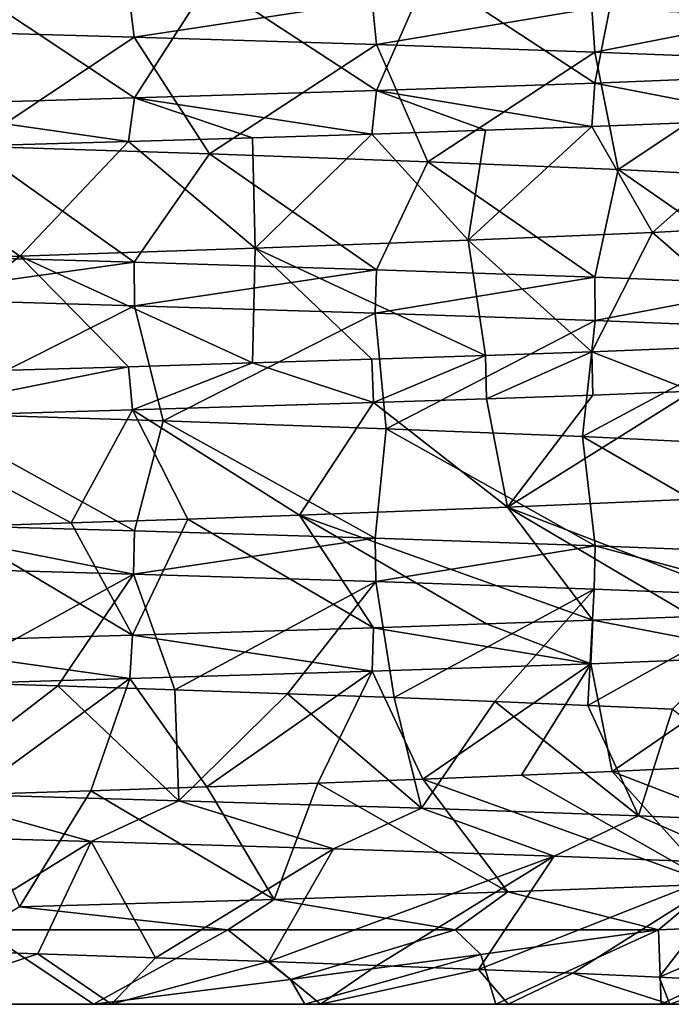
# Model space of a CAD drawing. Header units: millimetres. Extents: x -223 to 138, y -45 to 391.
# Tile 5 of 159: x -54.02 to -49.65, y -45 to -38.4. Entities that reach past the tile are written whole.
import ezdxf

# ---------------------------------------------------------------- set-up
doc = ezdxf.new("R2010")
doc.units = ezdxf.units.MM
doc.header["$LTSCALE"] = 81.481481
for name, color, linetype in [('56', 7, 'CONTINUOUS'), ('57', 7, 'CONTINUOUS'), ('58', 7, 'CONTINUOUS'), ('59', 7, 'CONTINUOUS'), ('60', 7, 'CONTINUOUS'), ('61', 7, 'CONTINUOUS'), ('63', 7, 'CONTINUOUS'), ('64', 7, 'CONTINUOUS')]:
    doc.layers.add(name, color=color, linetype=linetype)

msp = doc.modelspace()

# ---------------------------------------------------------------- linework, layer by layer
at = {"layer": '56', "color": 7, "linetype": 'CONTINUOUS', "true_color": 0xaaaaaa}
for points in [[(-66.425, -45, -3.8431), (-47.515, -45, -2.6818), (-66.599, -45, -2.1389), (-66.425, -45, -3.8431)], [(-66.599, -45, -2.1389), (-47.515, -45, -2.6818), (-47.4667, -45, -1.1572), (-66.599, -45, -2.1389)], [(-66.4736, -45, -0.4311), (-66.599, -45, -2.1389), (-47.4667, -45, -1.1572), (-66.4736, -45, -0.4311)], [(-66.0525, -45, 1.2294), (-66.4736, -45, -0.4311), (-47.6696, -45, 0.3697), (-66.0525, -45, 1.2294)], [(-47.6696, -45, 0.3697), (-66.4736, -45, -0.4311), (-47.4667, -45, -1.1572), (-47.6696, -45, 0.3697)], [(-47.6911, -45, -4.2036), (-47.515, -45, -2.6818), (-66.425, -45, -3.8431), (-47.6911, -45, -4.2036)], [(-65.9568, -45, -5.4915), (-47.6911, -45, -4.2036), (-66.425, -45, -3.8431), (-65.9568, -45, -5.4915)], [(-65.3485, -45, 2.7917), (-66.0525, -45, 1.2294), (-48.1204, -45, 1.8479), (-65.3485, -45, 2.7917)], [(-48.1204, -45, 1.8479), (-66.0525, -45, 1.2294), (-47.6696, -45, 0.3697), (-48.1204, -45, 1.8479)], [(-48.1145, -45, -5.6802), (-47.6911, -45, -4.2036), (-65.9568, -45, -5.4915), (-48.1145, -45, -5.6802)], [(-65.2087, -45, -7.0332), (-48.1145, -45, -5.6802), (-65.9568, -45, -5.4915), (-65.2087, -45, -7.0332)], [(-64.3832, -45, 4.2076), (-65.3485, -45, 2.7917), (-48.8097, -45, 3.2407), (-64.3832, -45, 4.2076)], [(-48.8097, -45, 3.2407), (-65.3485, -45, 2.7917), (-48.1204, -45, 1.8479), (-48.8097, -45, 3.2407)], [(-48.777, -45, -7.0767), (-48.1145, -45, -5.6802), (-65.2087, -45, -7.0332), (-48.777, -45, -7.0767)], [(-64.2036, -45, -8.4207), (-48.777, -45, -7.0767), (-65.2087, -45, -7.0332), (-64.2036, -45, -8.4207)], [(-63.1862, -45, 5.4334), (-64.3832, -45, 4.2076), (-49.7202, -45, 4.5086), (-63.1862, -45, 5.4334)], [(-49.7202, -45, 4.5086), (-64.3832, -45, 4.2076), (-48.8097, -45, 3.2407), (-49.7202, -45, 4.5086)], [(-49.6613, -45, -8.3523), (-48.777, -45, -7.0767), (-64.2036, -45, -8.4207), (-49.6613, -45, -8.3523)], [(-50.7475, -45, -9.4732), (-49.6613, -45, -8.3523), (-64.2036, -45, -8.4207), (-50.7475, -45, -9.4732)], [(-62.9729, -45, -9.6115), (-50.7475, -45, -9.4732), (-64.2036, -45, -8.4207), (-62.9729, -45, -9.6115)], [(-61.7947, -45, 6.4317), (-63.1862, -45, 5.4334), (-50.8297, -45, 5.6171), (-61.7947, -45, 6.4317)], [(-50.8297, -45, 5.6171), (-63.1862, -45, 5.4334), (-49.7202, -45, 4.5086), (-50.8297, -45, 5.6171)], [(-52.0057, -45, -10.4072), (-50.7475, -45, -9.4732), (-62.9729, -45, -9.6115), (-52.0057, -45, -10.4072)], [(-61.5532, -45, -10.5701), (-52.0057, -45, -10.4072), (-62.9729, -45, -9.6115), (-61.5532, -45, -10.5701)], [(-60.2503, -45, 7.1725), (-61.7947, -45, 6.4317), (-52.1106, -45, 6.5358), (-60.2503, -45, 7.1725)], [(-52.1106, -45, 6.5358), (-61.7947, -45, 6.4317), (-50.8297, -45, 5.6171), (-52.1106, -45, 6.5358)], [(-53.4058, -45, -11.1284), (-52.0057, -45, -10.4072), (-61.5532, -45, -10.5701), (-53.4058, -45, -11.1284)], [(-59.9878, -45, -11.2669), (-53.4058, -45, -11.1284), (-61.5532, -45, -10.5701), (-59.9878, -45, -11.2669)], [(-58.5999, -45, 7.6332), (-60.2503, -45, 7.1725), (-53.5278, -45, 7.2376), (-58.5999, -45, 7.6332)], [(-53.5278, -45, 7.2376), (-60.2503, -45, 7.1725), (-52.1106, -45, 6.5358), (-53.5278, -45, 7.2376)], [(-54.9124, -45, -11.6165), (-53.4058, -45, -11.1284), (-59.9878, -45, -11.2669), (-54.9124, -45, -11.6165)], [(-55.1861, -45, 7.6662), (-58.5999, -45, 7.6332), (-53.5278, -45, 7.2376), (-55.1861, -45, 7.6662)]]:
    msp.add_3dface(points, dxfattribs=at)
at = {"layer": '57', "color": 7, "linetype": 'CONTINUOUS', "true_color": 0xaaaaaa}
for points in [[(-48.8993, -38.7751, 4.6083), (-50.1652, -38.8251, 5.8784), (-48.9201, -39.0669, 4.633), (-48.8993, -38.7751, 4.6083)], [(-50.1652, -38.8251, 5.8784), (-51.6292, -38.8749, 6.908), (-50.1851, -39.1166, 5.8951), (-50.1652, -38.8251, 5.8784)], [(-48.9201, -39.0669, 4.633), (-50.1652, -38.8251, 5.8784), (-50.1851, -39.1166, 5.8951), (-48.9201, -39.0669, 4.633)], [(-53.2529, -38.9248, 7.67), (-54.9797, -38.9747, 8.1379), (-53.2923, -39.2169, 7.6843), (-53.2529, -38.9248, 7.67)], [(-52.461, -39.1919, 7.3415), (-53.2529, -38.9248, 7.67), (-53.2923, -39.2169, 7.6843), (-52.461, -39.1919, 7.3415)], [(-51.6292, -38.8749, 6.908), (-53.2529, -38.9248, 7.67), (-51.6605, -39.1668, 6.9261), (-51.6292, -38.8749, 6.908)], [(-51.6605, -39.1668, 6.9261), (-53.2529, -38.9248, 7.67), (-52.461, -39.1919, 7.3415), (-51.6605, -39.1668, 6.9261)], [(-50.8991, -39.1417, 6.4421), (-51.6292, -38.8749, 6.908), (-51.6605, -39.1668, 6.9261), (-50.8991, -39.1417, 6.4421)], [(-50.1851, -39.1166, 5.8951), (-51.6292, -38.8749, 6.908), (-50.8991, -39.1417, 6.4421), (-50.1851, -39.1166, 5.8951)], [(-53.2923, -39.2169, 7.6843), (-54.9797, -38.9747, 8.1379), (-55.0215, -39.2667, 8.1453), (-53.2923, -39.2169, 7.6843)], [(-48.9201, -40.576, 4.633), (-50.1851, -40.6258, 5.8951), (-49.5112, -40.8912, 5.2776), (-48.9201, -40.576, 4.633)], [(-50.8991, -40.6508, 6.4421), (-51.6605, -40.6759, 6.9261), (-51.65, -40.9664, 6.9201), (-50.8991, -40.6508, 6.4421)], [(-50.8923, -40.9414, 6.4374), (-50.8991, -40.6508, 6.4421), (-51.65, -40.9664, 6.9201), (-50.8923, -40.9414, 6.4374)], [(-50.1851, -40.6258, 5.8951), (-50.8991, -40.6508, 6.4421), (-50.8923, -40.9414, 6.4374), (-50.1851, -40.6258, 5.8951)], [(-50.1776, -40.9164, 5.8888), (-50.1851, -40.6258, 5.8951), (-50.8923, -40.9414, 6.4374), (-50.1776, -40.9164, 5.8888)], [(-49.5112, -40.8912, 5.2776), (-50.1851, -40.6258, 5.8951), (-50.1776, -40.9164, 5.8888), (-49.5112, -40.8912, 5.2776)], [(-52.461, -40.701, 7.3415), (-53.2923, -40.726, 7.6843), (-53.2671, -41.0161, 7.6752), (-52.461, -40.701, 7.3415)], [(-51.65, -40.9664, 6.9201), (-52.461, -40.701, 7.3415), (-53.2671, -41.0161, 7.6752), (-51.65, -40.9664, 6.9201)], [(-51.6605, -40.6759, 6.9261), (-52.461, -40.701, 7.3415), (-51.65, -40.9664, 6.9201), (-51.6605, -40.6759, 6.9261)], [(-53.2923, -40.726, 7.6843), (-55.0215, -40.7758, 8.1453), (-54.9966, -41.066, 8.1409), (-53.2923, -40.726, 7.6843)], [(-53.2671, -41.0161, 7.6752), (-53.2923, -40.726, 7.6843), (-54.9966, -41.066, 8.1409), (-53.2671, -41.0161, 7.6752)], [(-50.1776, -42.4255, 5.8888), (-50.8923, -42.4506, 6.4374), (-50.1922, -42.7169, 5.9011), (-50.1776, -42.4255, 5.8888)], [(-48.923, -42.667, 4.6365), (-50.1776, -42.4255, 5.8888), (-50.1922, -42.7169, 5.9011), (-48.923, -42.667, 4.6365)], [(-49.5112, -42.4003, 5.2776), (-50.1776, -42.4255, 5.8888), (-48.923, -42.667, 4.6365), (-49.5112, -42.4003, 5.2776)], [(-51.65, -42.4756, 6.9201), (-53.2671, -42.5253, 7.6752), (-51.6583, -42.7667, 6.9249), (-51.65, -42.4756, 6.9201)], [(-50.1922, -42.7169, 5.9011), (-51.65, -42.4756, 6.9201), (-51.6583, -42.7667, 6.9249), (-50.1922, -42.7169, 5.9011)], [(-50.8923, -42.4506, 6.4374), (-51.65, -42.4756, 6.9201), (-50.1922, -42.7169, 5.9011), (-50.8923, -42.4506, 6.4374)], [(-53.2671, -42.5253, 7.6752), (-54.9966, -42.5751, 8.1409), (-53.2833, -42.8166, 7.681), (-53.2671, -42.5253, 7.6752)], [(-51.6583, -42.7667, 6.9249), (-53.2671, -42.5253, 7.6752), (-53.2833, -42.8166, 7.681), (-51.6583, -42.7667, 6.9249)], [(-53.2833, -42.8166, 7.681), (-54.9966, -42.5751, 8.1409), (-55.0108, -42.8664, 8.1434), (-53.2833, -42.8166, 7.681)]]:
    msp.add_3dface(points, dxfattribs=at)
at = {"layer": '58', "color": 7, "linetype": 'CONTINUOUS', "true_color": 0xaaaaaa}
for points in [[(-55.02, -38.1753, -12.145), (-53.2908, -38.2252, -11.6838), (-54.9808, -38.4673, -12.1381), (-55.02, -38.1753, -12.145)], [(-54.9808, -38.4673, -12.1381), (-53.2908, -38.2252, -11.6838), (-53.2541, -38.5171, -11.6704), (-54.9808, -38.4673, -12.1381)], [(-53.2908, -38.2252, -11.6838), (-51.6592, -38.2753, -10.9253), (-53.2541, -38.5171, -11.6704), (-53.2908, -38.2252, -11.6838)], [(-53.2541, -38.5171, -11.6704), (-51.6592, -38.2753, -10.9253), (-51.6302, -38.5671, -10.9086), (-53.2541, -38.5171, -11.6704)], [(-51.6592, -38.2753, -10.9253), (-50.1843, -38.3254, -9.8944), (-51.6302, -38.5671, -10.9086), (-51.6592, -38.2753, -10.9253)], [(-51.6302, -38.5671, -10.9086), (-50.1843, -38.3254, -9.8944), (-50.166, -38.6169, -9.8791), (-51.6302, -38.5671, -10.9086)], [(-50.1843, -38.3254, -9.8944), (-48.9194, -38.3751, -8.6323), (-50.166, -38.6169, -9.8791), (-50.1843, -38.3254, -9.8944)], [(-50.166, -38.6169, -9.8791), (-48.9194, -38.3751, -8.6323), (-48.8999, -38.6669, -8.6089), (-50.166, -38.6169, -9.8791)], [(-54.9808, -39.9764, -12.1381), (-53.2541, -40.0262, -11.6704), (-54.9828, -40.2672, -12.1384), (-54.9808, -39.9764, -12.1381)], [(-54.9828, -40.2672, -12.1384), (-53.2541, -40.0262, -11.6704), (-53.2533, -40.3171, -11.6701), (-54.9828, -40.2672, -12.1384)], [(-53.2541, -40.0262, -11.6704), (-51.6302, -40.0762, -10.9086), (-53.2533, -40.3171, -11.6701), (-53.2541, -40.0262, -11.6704)], [(-53.2533, -40.3171, -11.6701), (-51.6302, -40.0762, -10.9086), (-51.638, -40.3668, -10.9131), (-53.2533, -40.3171, -11.6701)], [(-51.6302, -40.0762, -10.9086), (-50.166, -40.126, -9.8791), (-51.638, -40.3668, -10.9131), (-51.6302, -40.0762, -10.9086)], [(-51.638, -40.3668, -10.9131), (-50.166, -40.126, -9.8791), (-50.1637, -40.417, -9.8771), (-51.638, -40.3668, -10.9131)], [(-50.166, -40.126, -9.8791), (-48.8999, -40.176, -8.6089), (-50.1637, -40.417, -9.8771), (-50.166, -40.126, -9.8791)], [(-50.1637, -40.417, -9.8771), (-48.8999, -40.176, -8.6089), (-48.8928, -40.4672, -8.6005), (-50.1637, -40.417, -9.8771)], [(-54.9887, -42.0671, -12.1395), (-54.9828, -41.7764, -12.1384), (-53.2599, -42.117, -11.6725), (-54.9887, -42.0671, -12.1395)], [(-54.9828, -41.7764, -12.1384), (-53.2533, -41.8263, -11.6701), (-53.2599, -42.117, -11.6725), (-54.9828, -41.7764, -12.1384)], [(-53.2533, -41.8263, -11.6701), (-51.638, -41.8759, -10.9131), (-53.2599, -42.117, -11.6725), (-53.2533, -41.8263, -11.6701)], [(-53.2599, -42.117, -11.6725), (-51.638, -41.8759, -10.9131), (-51.6347, -42.1669, -10.9112), (-53.2599, -42.117, -11.6725)], [(-51.638, -41.8759, -10.9131), (-50.1637, -41.9261, -9.8771), (-51.6347, -42.1669, -10.9112), (-51.638, -41.8759, -10.9131)], [(-51.6347, -42.1669, -10.9112), (-50.1637, -41.9261, -9.8771), (-50.1696, -42.2168, -9.8821), (-51.6347, -42.1669, -10.9112)], [(-50.1696, -42.2168, -9.8821), (-50.1637, -41.9261, -9.8771), (-48.9054, -42.2666, -8.6156), (-50.1696, -42.2168, -9.8821)], [(-50.1637, -41.9261, -9.8771), (-48.8928, -41.9763, -8.6005), (-48.9054, -42.2666, -8.6156), (-50.1637, -41.9261, -9.8771)], [(-53.5433, -43.9086, -11.7716), (-55.2642, -43.8593, -12.1849), (-54.7026, -43.5843, -12.0842), (-53.5433, -43.9086, -11.7716)], [(-52.9542, -43.6352, -11.5551), (-53.5433, -43.9086, -11.7716), (-54.7026, -43.5843, -12.0842), (-52.9542, -43.6352, -11.5551)], [(-51.9185, -43.9579, -11.0698), (-53.5433, -43.9086, -11.7716), (-52.9542, -43.6352, -11.5551), (-51.9185, -43.9579, -11.0698)], [(-51.3267, -43.6861, -10.7254), (-51.9185, -43.9579, -11.0698), (-52.9542, -43.6352, -11.5551), (-51.3267, -43.6861, -10.7254)], [(-50.4378, -44.0072, -10.1002), (-51.9185, -43.9579, -11.0698), (-51.3267, -43.6861, -10.7254), (-50.4378, -44.0072, -10.1002)], [(-49.8714, -43.7369, -9.6213), (-50.4378, -44.0072, -10.1002), (-51.3267, -43.6861, -10.7254), (-49.8714, -43.7369, -9.6213)], [(-49.145, -44.0565, -8.8914), (-50.4378, -44.0072, -10.1002), (-49.8714, -43.7369, -9.6213), (-49.145, -44.0565, -8.8914)], [(-48.634, -43.7878, -8.2775), (-49.145, -44.0565, -8.8914), (-49.8714, -43.7369, -9.6213), (-48.634, -43.7878, -8.2775)], [(-50.7486, -44.2457, 6.3349), (-49.7378, -44.5, 5.4977), (-49.3715, -44.1948, 5.1349), (-50.7486, -44.2457, 6.3349)], [(-49.7378, -44.5, 5.4977), (-48.5587, -44.4507, 4.1783), (-49.3715, -44.1948, 5.1349), (-49.7378, -44.5, 5.4977)], [(-52.316, -44.2965, 7.2728), (-51.1012, -44.5, 6.5798), (-50.7486, -44.2457, 6.3349), (-52.316, -44.2965, 7.2728)], [(-51.1012, -44.5, 6.5798), (-49.7378, -44.5, 5.4977), (-50.7486, -44.2457, 6.3349), (-51.1012, -44.5, 6.5798)], [(-54.2734, -44.5, 7.9853), (-52.6277, -44.5, 7.4171), (-54.0244, -44.3474, 7.919), (-54.2734, -44.5, 7.9853)], [(-54.0244, -44.3474, 7.919), (-52.6277, -44.5, 7.4171), (-52.316, -44.2965, 7.2728), (-54.0244, -44.3474, 7.919)], [(-52.6277, -44.5, 7.4171), (-51.1012, -44.5, 6.5798), (-52.316, -44.2965, 7.2728), (-52.6277, -44.5, 7.4171)]]:
    msp.add_3dface(points, dxfattribs=at)
at = {"layer": '59', "color": 7, "linetype": 'CONTINUOUS', "true_color": 0xaaaaaa}
for points in [[(-55.1861, -45, 7.6662), (-53.5278, -45, 7.2376), (-54.2734, -44.5, 7.9853), (-55.1861, -45, 7.6662)], [(-53.5278, -45, 7.2376), (-52.6277, -44.5, 7.4171), (-54.2734, -44.5, 7.9853), (-53.5278, -45, 7.2376)], [(-52.6277, -44.5, 7.4171), (-53.5278, -45, 7.2376), (-52.2062, -44.8331, 6.8452), (-52.6277, -44.5, 7.4171)], [(-51.1012, -44.5, 6.5798), (-52.6277, -44.5, 7.4171), (-52.2062, -44.8331, 6.8452), (-51.1012, -44.5, 6.5798)], [(-50.9292, -44.6658, 6.2605), (-51.1012, -44.5, 6.5798), (-52.2062, -44.8331, 6.8452), (-50.9292, -44.6658, 6.2605)], [(-49.7378, -44.5, 5.4977), (-51.1012, -44.5, 6.5798), (-50.9292, -44.6658, 6.2605), (-49.7378, -44.5, 5.4977)]]:
    msp.add_3dface(points, dxfattribs=at)
at = {"layer": '60', "color": 7, "linetype": 'CONTINUOUS', "true_color": 0xaaaaaa}
for points in [[(-51.65, -40.9664, 6.9201), (-53.2671, -41.0161, 7.6752), (-52.145, -41.721, 6.0627), (-51.65, -40.9664, 6.9201)], [(-53.2671, -41.0161, 7.6752), (-54.9966, -41.066, 8.1409), (-53.6784, -41.773, 6.7711), (-53.2671, -41.0161, 7.6752)], [(-52.8956, -41.747, 6.4517), (-53.2671, -41.0161, 7.6752), (-53.6784, -41.773, 6.7711), (-52.8956, -41.747, 6.4517)], [(-52.145, -41.721, 6.0627), (-53.2671, -41.0161, 7.6752), (-52.8956, -41.747, 6.4517), (-52.145, -41.721, 6.0627)], [(-53.6784, -41.773, 6.7711), (-54.9966, -41.066, 8.1409), (-54.4869, -41.7991, 7.0181), (-53.6784, -41.773, 6.7711)], [(-54.9887, -42.0671, -12.1395), (-53.2599, -42.117, -11.6725), (-54.5785, -42.84, -11.0411), (-54.9887, -42.0671, -12.1395)], [(-54.5785, -42.84, -11.0411), (-53.2599, -42.117, -11.6725), (-53.7675, -42.866, -10.8023), (-54.5785, -42.84, -11.0411)], [(-53.7675, -42.866, -10.8023), (-53.2599, -42.117, -11.6725), (-52.9815, -42.8921, -10.4909), (-53.7675, -42.866, -10.8023)], [(-53.2599, -42.117, -11.6725), (-51.6347, -42.1669, -10.9112), (-52.9815, -42.8921, -10.4909), (-53.2599, -42.117, -11.6725)], [(-52.9815, -42.8921, -10.4909), (-51.6347, -42.1669, -10.9112), (-52.227, -42.9181, -10.1095), (-52.9815, -42.8921, -10.4909)], [(-52.227, -42.9181, -10.1095), (-51.6347, -42.1669, -10.9112), (-51.5102, -42.9441, -9.6612), (-52.227, -42.9181, -10.1095)], [(-51.6347, -42.1669, -10.9112), (-50.1696, -42.2168, -9.8821), (-51.5102, -42.9441, -9.6612), (-51.6347, -42.1669, -10.9112)], [(-51.5102, -42.9441, -9.6612), (-50.1696, -42.2168, -9.8821), (-50.837, -42.9701, -9.1497), (-51.5102, -42.9441, -9.6612)], [(-50.837, -42.9701, -9.1497), (-50.1696, -42.2168, -9.8821), (-50.213, -42.9962, -8.5793), (-50.837, -42.9701, -9.1497)], [(-50.1696, -42.2168, -9.8821), (-48.9054, -42.2666, -8.6156), (-50.213, -42.9962, -8.5793), (-50.1696, -42.2168, -9.8821)], [(-50.213, -42.9962, -8.5793), (-48.9054, -42.2666, -8.6156), (-49.6433, -43.0222, -7.9547), (-50.213, -42.9962, -8.5793)], [(-48.923, -42.667, 4.6365), (-50.1922, -42.7169, 5.9011), (-50.0484, -43.4386, 4.4103), (-48.923, -42.667, 4.6365)], [(-49.4947, -43.4125, 3.7714), (-48.923, -42.667, 4.6365), (-50.0484, -43.4386, 4.4103), (-49.4947, -43.4125, 3.7714)], [(-51.6583, -42.7667, 6.9249), (-53.2833, -42.8166, 7.681), (-52.7675, -43.5427, 6.3914), (-51.6583, -42.7667, 6.9249)], [(-52.0229, -43.5166, 5.991), (-51.6583, -42.7667, 6.9249), (-52.7675, -43.5427, 6.3914), (-52.0229, -43.5166, 5.991)], [(-51.3177, -43.4906, 5.5247), (-51.6583, -42.7667, 6.9249), (-52.0229, -43.5166, 5.991), (-51.3177, -43.4906, 5.5247)], [(-50.1922, -42.7169, 5.9011), (-51.6583, -42.7667, 6.9249), (-51.3177, -43.4906, 5.5247), (-50.1922, -42.7169, 5.9011)], [(-50.6577, -43.4646, 4.9963), (-50.1922, -42.7169, 5.9011), (-51.3177, -43.4906, 5.5247), (-50.6577, -43.4646, 4.9963)], [(-50.0484, -43.4386, 4.4103), (-50.1922, -42.7169, 5.9011), (-50.6577, -43.4646, 4.9963), (-50.0484, -43.4386, 4.4103)], [(-53.2833, -42.8166, 7.681), (-55.0108, -42.8664, 8.1434), (-54.3501, -43.5947, 6.9819), (-53.2833, -42.8166, 7.681)], [(-53.5454, -43.5687, 6.7226), (-53.2833, -42.8166, 7.681), (-54.3501, -43.5947, 6.9819), (-53.5454, -43.5687, 6.7226)], [(-52.7675, -43.5427, 6.3914), (-53.2833, -42.8166, 7.681), (-53.5454, -43.5687, 6.7226), (-52.7675, -43.5427, 6.3914)], [(-55.2642, -43.8593, -12.1849), (-53.5433, -43.9086, -11.7716), (-54.7163, -44.6357, -11.0738), (-55.2642, -43.8593, -12.1849)], [(-54.7163, -44.6357, -11.0738), (-53.5433, -43.9086, -11.7716), (-53.9017, -44.6617, -10.8474), (-54.7163, -44.6357, -11.0738)], [(-53.9017, -44.6617, -10.8474), (-53.5433, -43.9086, -11.7716), (-53.1111, -44.6877, -10.548), (-53.9017, -44.6617, -10.8474)], [(-53.5433, -43.9086, -11.7716), (-51.9185, -43.9579, -11.0698), (-53.1111, -44.6877, -10.548), (-53.5433, -43.9086, -11.7716)], [(-53.1111, -44.6877, -10.548), (-51.9185, -43.9579, -11.0698), (-52.3509, -44.7137, -10.1781), (-53.1111, -44.6877, -10.548)], [(-51.9185, -43.9579, -11.0698), (-50.4378, -44.0072, -10.1002), (-52.3509, -44.7137, -10.1781), (-51.9185, -43.9579, -11.0698)], [(-52.3509, -44.7137, -10.1781), (-50.4378, -44.0072, -10.1002), (-51.6273, -44.7398, -9.7408), (-52.3509, -44.7137, -10.1781)], [(-51.6273, -44.7398, -9.7408), (-50.4378, -44.0072, -10.1002), (-50.9464, -44.7658, -9.2396), (-51.6273, -44.7398, -9.7408)], [(-50.4378, -44.0072, -10.1002), (-49.145, -44.0565, -8.8914), (-50.9464, -44.7658, -9.2396), (-50.4378, -44.0072, -10.1002)], [(-50.9464, -44.7658, -9.2396), (-49.145, -44.0565, -8.8914), (-50.3138, -44.7918, -8.6788), (-50.9464, -44.7658, -9.2396)], [(-50.3138, -44.7918, -8.6788), (-49.145, -44.0565, -8.8914), (-49.7347, -44.8178, -8.0628), (-50.3138, -44.7918, -8.6788)], [(-49.145, -44.0565, -8.8914), (-48.0783, -44.1057, -7.4792), (-49.7347, -44.8178, -8.0628), (-49.145, -44.0565, -8.8914)], [(-49.7347, -44.8178, -8.0628), (-48.0783, -44.1057, -7.4792), (-49.2139, -44.8439, -7.3969), (-49.7347, -44.8178, -8.0628)], [(-49.7202, -45, 4.5086), (-48.5587, -44.4507, 4.1783), (-49.7378, -44.5, 5.4977), (-49.7202, -45, 4.5086)], [(-49.7202, -45, 4.5086), (-48.8097, -45, 3.2407), (-48.5587, -44.4507, 4.1783), (-49.7202, -45, 4.5086)], [(-50.8297, -45, 5.6171), (-49.7378, -44.5, 5.4977), (-50.9292, -44.6658, 6.2605), (-50.8297, -45, 5.6171)], [(-50.8297, -45, 5.6171), (-49.7202, -45, 4.5086), (-49.7378, -44.5, 5.4977), (-50.8297, -45, 5.6171)], [(-52.1106, -45, 6.5358), (-50.9292, -44.6658, 6.2605), (-52.2062, -44.8331, 6.8452), (-52.1106, -45, 6.5358)], [(-52.1106, -45, 6.5358), (-50.8297, -45, 5.6171), (-50.9292, -44.6658, 6.2605), (-52.1106, -45, 6.5358)], [(-53.5278, -45, 7.2376), (-52.1106, -45, 6.5358), (-52.2062, -44.8331, 6.8452), (-53.5278, -45, 7.2376)]]:
    msp.add_3dface(points, dxfattribs=at)
at = {"layer": '61', "color": 7, "linetype": 'CONTINUOUS', "true_color": 0xaaaaaa}
for points in [[(-53.2671, -42.5253, 7.6752), (-53.6784, -41.773, 6.7711), (-54.4869, -41.7991, 7.0181), (-53.2671, -42.5253, 7.6752)], [(-53.2671, -42.5253, 7.6752), (-52.8956, -41.747, 6.4517), (-53.6784, -41.773, 6.7711), (-53.2671, -42.5253, 7.6752)], [(-53.2671, -42.5253, 7.6752), (-51.65, -42.4756, 6.9201), (-52.8956, -41.747, 6.4517), (-53.2671, -42.5253, 7.6752)], [(-51.65, -42.4756, 6.9201), (-52.145, -41.721, 6.0627), (-52.8956, -41.747, 6.4517), (-51.65, -42.4756, 6.9201)], [(-54.9966, -42.5751, 8.1409), (-53.2671, -42.5253, 7.6752), (-54.4869, -41.7991, 7.0181), (-54.9966, -42.5751, 8.1409)], [(-54.7026, -43.5843, -12.0842), (-54.5785, -42.84, -11.0411), (-53.7675, -42.866, -10.8023), (-54.7026, -43.5843, -12.0842)], [(-52.9542, -43.6352, -11.5551), (-54.7026, -43.5843, -12.0842), (-53.7675, -42.866, -10.8023), (-52.9542, -43.6352, -11.5551)], [(-52.9542, -43.6352, -11.5551), (-53.7675, -42.866, -10.8023), (-52.9815, -42.8921, -10.4909), (-52.9542, -43.6352, -11.5551)], [(-52.9542, -43.6352, -11.5551), (-52.9815, -42.8921, -10.4909), (-52.227, -42.9181, -10.1095), (-52.9542, -43.6352, -11.5551)], [(-51.3267, -43.6861, -10.7254), (-52.9542, -43.6352, -11.5551), (-52.227, -42.9181, -10.1095), (-51.3267, -43.6861, -10.7254)], [(-51.3267, -43.6861, -10.7254), (-52.227, -42.9181, -10.1095), (-51.5102, -42.9441, -9.6612), (-51.3267, -43.6861, -10.7254)], [(-51.3267, -43.6861, -10.7254), (-51.5102, -42.9441, -9.6612), (-50.837, -42.9701, -9.1497), (-51.3267, -43.6861, -10.7254)], [(-49.8714, -43.7369, -9.6213), (-51.3267, -43.6861, -10.7254), (-50.837, -42.9701, -9.1497), (-49.8714, -43.7369, -9.6213)], [(-49.8714, -43.7369, -9.6213), (-50.837, -42.9701, -9.1497), (-50.213, -42.9962, -8.5793), (-49.8714, -43.7369, -9.6213)], [(-49.8714, -43.7369, -9.6213), (-50.213, -42.9962, -8.5793), (-49.6433, -43.0222, -7.9547), (-49.8714, -43.7369, -9.6213)], [(-48.634, -43.7878, -8.2775), (-49.8714, -43.7369, -9.6213), (-49.6433, -43.0222, -7.9547), (-48.634, -43.7878, -8.2775)], [(-48.228, -44.1439, 3.7105), (-49.4947, -43.4125, 3.7714), (-50.0484, -43.4386, 4.4103), (-48.228, -44.1439, 3.7105)], [(-50.7486, -44.2457, 6.3349), (-51.3177, -43.4906, 5.5247), (-52.0229, -43.5166, 5.991), (-50.7486, -44.2457, 6.3349)], [(-49.3715, -44.1948, 5.1349), (-50.6577, -43.4646, 4.9963), (-51.3177, -43.4906, 5.5247), (-49.3715, -44.1948, 5.1349)], [(-50.7486, -44.2457, 6.3349), (-49.3715, -44.1948, 5.1349), (-51.3177, -43.4906, 5.5247), (-50.7486, -44.2457, 6.3349)], [(-49.3715, -44.1948, 5.1349), (-50.0484, -43.4386, 4.4103), (-50.6577, -43.4646, 4.9963), (-49.3715, -44.1948, 5.1349)], [(-49.3715, -44.1948, 5.1349), (-48.228, -44.1439, 3.7105), (-50.0484, -43.4386, 4.4103), (-49.3715, -44.1948, 5.1349)], [(-52.316, -44.2965, 7.2728), (-52.7675, -43.5427, 6.3914), (-53.5454, -43.5687, 6.7226), (-52.316, -44.2965, 7.2728)], [(-52.316, -44.2965, 7.2728), (-52.0229, -43.5166, 5.991), (-52.7675, -43.5427, 6.3914), (-52.316, -44.2965, 7.2728)], [(-52.316, -44.2965, 7.2728), (-50.7486, -44.2457, 6.3349), (-52.0229, -43.5166, 5.991), (-52.316, -44.2965, 7.2728)], [(-54.0244, -44.3474, 7.919), (-53.5454, -43.5687, 6.7226), (-54.3501, -43.5947, 6.9819), (-54.0244, -44.3474, 7.919)], [(-54.0244, -44.3474, 7.919), (-52.316, -44.2965, 7.2728), (-53.5454, -43.5687, 6.7226), (-54.0244, -44.3474, 7.919)], [(-54.9124, -45, -11.6165), (-54.7163, -44.6357, -11.0738), (-53.9017, -44.6617, -10.8474), (-54.9124, -45, -11.6165)], [(-53.4058, -45, -11.1284), (-54.9124, -45, -11.6165), (-53.9017, -44.6617, -10.8474), (-53.4058, -45, -11.1284)], [(-53.4058, -45, -11.1284), (-53.9017, -44.6617, -10.8474), (-53.1111, -44.6877, -10.548), (-53.4058, -45, -11.1284)], [(-53.4058, -45, -11.1284), (-53.1111, -44.6877, -10.548), (-52.3509, -44.7137, -10.1781), (-53.4058, -45, -11.1284)], [(-52.0057, -45, -10.4072), (-53.4058, -45, -11.1284), (-52.3509, -44.7137, -10.1781), (-52.0057, -45, -10.4072)], [(-52.0057, -45, -10.4072), (-52.3509, -44.7137, -10.1781), (-51.6273, -44.7398, -9.7408), (-52.0057, -45, -10.4072)], [(-52.0057, -45, -10.4072), (-51.6273, -44.7398, -9.7408), (-50.9464, -44.7658, -9.2396), (-52.0057, -45, -10.4072)], [(-50.7475, -45, -9.4732), (-52.0057, -45, -10.4072), (-50.9464, -44.7658, -9.2396), (-50.7475, -45, -9.4732)], [(-50.7475, -45, -9.4732), (-50.9464, -44.7658, -9.2396), (-50.3138, -44.7918, -8.6788), (-50.7475, -45, -9.4732)], [(-49.6613, -45, -8.3523), (-50.7475, -45, -9.4732), (-50.3138, -44.7918, -8.6788), (-49.6613, -45, -8.3523)], [(-49.6613, -45, -8.3523), (-50.3138, -44.7918, -8.6788), (-49.7347, -44.8178, -8.0628), (-49.6613, -45, -8.3523)], [(-49.6613, -45, -8.3523), (-49.7347, -44.8178, -8.0628), (-49.2139, -44.8439, -7.3969), (-49.6613, -45, -8.3523)], [(-48.777, -45, -7.0767), (-49.6613, -45, -8.3523), (-49.2139, -44.8439, -7.3969), (-48.777, -45, -7.0767)]]:
    msp.add_3dface(points, dxfattribs=at)
at = {"layer": '63', "color": 7, "linetype": 'CONTINUOUS', "true_color": 0xaaaaaa}
for points in [[(-54.9808, -38.4673, -12.1381), (-53.2541, -38.5171, -11.6704), (-54.3491, -39.2473, -10.9816), (-54.9808, -38.4673, -12.1381)], [(-54.3491, -39.2473, -10.9816), (-53.2541, -38.5171, -11.6704), (-52.7495, -39.2999, -10.3827), (-54.3491, -39.2473, -10.9816)], [(-53.2541, -38.5171, -11.6704), (-51.6302, -38.5671, -10.9086), (-52.7495, -39.2999, -10.3827), (-53.2541, -38.5171, -11.6704)], [(-52.7495, -39.2999, -10.3827), (-51.6302, -38.5671, -10.9086), (-51.2863, -39.3526, -9.5017), (-52.7495, -39.2999, -10.3827)], [(-51.6302, -38.5671, -10.9086), (-50.166, -38.6169, -9.8791), (-51.2863, -39.3526, -9.5017), (-51.6302, -38.5671, -10.9086)], [(-51.2863, -39.3526, -9.5017), (-50.166, -38.6169, -9.8791), (-50.0086, -39.4052, -8.3681), (-51.2863, -39.3526, -9.5017)], [(-50.166, -38.6169, -9.8791), (-48.8999, -38.6669, -8.6089), (-50.0086, -39.4052, -8.3681), (-50.166, -38.6169, -9.8791)], [(-50.0086, -39.4052, -8.3681), (-48.8999, -38.6669, -8.6089), (-48.9595, -39.4578, -7.0203), (-50.0086, -39.4052, -8.3681)], [(-48.9201, -39.0669, 4.633), (-50.1851, -39.1166, 5.8951), (-49.7793, -39.8263, 4.1144), (-48.9201, -39.0669, 4.633)], [(-48.7804, -39.7736, 2.7289), (-48.9201, -39.0669, 4.633), (-49.7793, -39.8263, 4.1144), (-48.7804, -39.7736, 2.7289)], [(-50.1851, -39.1166, 5.8951), (-50.8991, -39.1417, 6.4421), (-51.0144, -39.8789, 5.2941), (-50.1851, -39.1166, 5.8951)], [(-49.7793, -39.8263, 4.1144), (-50.1851, -39.1166, 5.8951), (-51.0144, -39.8789, 5.2941), (-49.7793, -39.8263, 4.1144)], [(-52.461, -39.1919, 7.3415), (-53.2923, -39.2169, 7.6843), (-52.4443, -39.9315, 6.2283), (-52.461, -39.1919, 7.3415)], [(-51.6605, -39.1668, 6.9261), (-52.461, -39.1919, 7.3415), (-52.4443, -39.9315, 6.2283), (-51.6605, -39.1668, 6.9261)], [(-51.0144, -39.8789, 5.2941), (-51.6605, -39.1668, 6.9261), (-52.4443, -39.9315, 6.2283), (-51.0144, -39.8789, 5.2941)], [(-50.8991, -39.1417, 6.4421), (-51.6605, -39.1668, 6.9261), (-51.0144, -39.8789, 5.2941), (-50.8991, -39.1417, 6.4421)], [(-54.0208, -39.9842, 6.8855), (-55.0215, -39.2667, 8.1453), (-55.6909, -40.0368, 7.2437), (-54.0208, -39.9842, 6.8855)], [(-53.2923, -39.2169, 7.6843), (-55.0215, -39.2667, 8.1453), (-54.0208, -39.9842, 6.8855), (-53.2923, -39.2169, 7.6843)], [(-52.4443, -39.9315, 6.2283), (-53.2923, -39.2169, 7.6843), (-54.0208, -39.9842, 6.8855), (-52.4443, -39.9315, 6.2283)], [(-54.9828, -40.2672, -12.1384), (-53.2533, -40.3171, -11.6701), (-54.6807, -41.0368, -11.0656), (-54.9828, -40.2672, -12.1384)], [(-54.6807, -41.0368, -11.0656), (-53.2533, -40.3171, -11.6701), (-53.0602, -41.0894, -10.5258), (-54.6807, -41.0368, -11.0656)], [(-53.2533, -40.3171, -11.6701), (-51.638, -40.3668, -10.9131), (-53.0602, -41.0894, -10.5258), (-53.2533, -40.3171, -11.6701)], [(-53.0602, -41.0894, -10.5258), (-51.638, -40.3668, -10.9131), (-51.5656, -41.1421, -9.6992), (-53.0602, -41.0894, -10.5258)], [(-51.638, -40.3668, -10.9131), (-50.1637, -40.417, -9.8771), (-51.5656, -41.1421, -9.6992), (-51.638, -40.3668, -10.9131)], [(-51.5656, -41.1421, -9.6992), (-50.1637, -40.417, -9.8771), (-50.2471, -41.1947, -8.6133), (-51.5656, -41.1421, -9.6992)], [(-50.1637, -40.417, -9.8771), (-48.8928, -40.4672, -8.6005), (-50.2471, -41.1947, -8.6133), (-50.1637, -40.417, -9.8771)], [(-50.2471, -41.1947, -8.6133), (-48.8928, -40.4672, -8.6005), (-49.1492, -41.2473, -7.3049), (-50.2471, -41.1947, -8.6133)], [(-50.1776, -40.9164, 5.8888), (-50.8923, -40.9414, 6.4374), (-50.7504, -41.6684, 5.0766), (-50.1776, -40.9164, 5.8888)], [(-49.5112, -40.8912, 5.2776), (-50.1776, -40.9164, 5.8888), (-50.7504, -41.6684, 5.0766), (-49.5112, -40.8912, 5.2776)], [(-49.5594, -41.6157, 3.8523), (-49.5112, -40.8912, 5.2776), (-50.7504, -41.6684, 5.0766), (-49.5594, -41.6157, 3.8523)], [(-51.65, -40.9664, 6.9201), (-52.145, -41.721, 6.0627), (-50.7504, -41.6684, 5.0766), (-51.65, -40.9664, 6.9201)], [(-50.8923, -40.9414, 6.4374), (-51.65, -40.9664, 6.9201), (-50.7504, -41.6684, 5.0766), (-50.8923, -40.9414, 6.4374)]]:
    msp.add_3dface(points, dxfattribs=at)
at = {"layer": '64', "color": 7, "linetype": 'CONTINUOUS', "true_color": 0xaaaaaa}
for points in [[(-48.8993, -38.7751, 4.6083), (-48.9595, -37.9842, 3.0203), (-50.0086, -38.0368, 4.3681), (-48.8993, -38.7751, 4.6083)], [(-50.1652, -38.8251, 5.8784), (-50.0086, -38.0368, 4.3681), (-51.2863, -38.0894, 5.5017), (-50.1652, -38.8251, 5.8784)], [(-50.1652, -38.8251, 5.8784), (-48.8993, -38.7751, 4.6083), (-50.0086, -38.0368, 4.3681), (-50.1652, -38.8251, 5.8784)], [(-53.2529, -38.9248, 7.67), (-52.7495, -38.1421, 6.3827), (-54.3491, -38.1947, 6.9816), (-53.2529, -38.9248, 7.67)], [(-53.2529, -38.9248, 7.67), (-51.6292, -38.8749, 6.908), (-52.7495, -38.1421, 6.3827), (-53.2529, -38.9248, 7.67)], [(-51.6292, -38.8749, 6.908), (-51.2863, -38.0894, 5.5017), (-52.7495, -38.1421, 6.3827), (-51.6292, -38.8749, 6.908)], [(-51.6292, -38.8749, 6.908), (-50.1652, -38.8251, 5.8784), (-51.2863, -38.0894, 5.5017), (-51.6292, -38.8749, 6.908)], [(-54.9797, -38.9747, 8.1379), (-53.2529, -38.9248, 7.67), (-54.3491, -38.1947, 6.9816), (-54.9797, -38.9747, 8.1379)], [(-53.2541, -40.0262, -11.6704), (-54.9808, -39.9764, -12.1381), (-54.3491, -39.2473, -10.9816), (-53.2541, -40.0262, -11.6704)], [(-53.2541, -40.0262, -11.6704), (-54.3491, -39.2473, -10.9816), (-52.7495, -39.2999, -10.3827), (-53.2541, -40.0262, -11.6704)], [(-51.6302, -40.0762, -10.9086), (-53.2541, -40.0262, -11.6704), (-52.7495, -39.2999, -10.3827), (-51.6302, -40.0762, -10.9086)], [(-51.6302, -40.0762, -10.9086), (-52.7495, -39.2999, -10.3827), (-51.2863, -39.3526, -9.5017), (-51.6302, -40.0762, -10.9086)], [(-50.166, -40.126, -9.8791), (-51.6302, -40.0762, -10.9086), (-51.2863, -39.3526, -9.5017), (-50.166, -40.126, -9.8791)], [(-50.166, -40.126, -9.8791), (-51.2863, -39.3526, -9.5017), (-50.0086, -39.4052, -8.3681), (-50.166, -40.126, -9.8791)], [(-48.8999, -40.176, -8.6089), (-50.166, -40.126, -9.8791), (-50.0086, -39.4052, -8.3681), (-48.8999, -40.176, -8.6089)], [(-48.8999, -40.176, -8.6089), (-50.0086, -39.4052, -8.3681), (-48.9595, -39.4578, -7.0203), (-48.8999, -40.176, -8.6089)], [(-48.9201, -40.576, 4.633), (-48.7804, -39.7736, 2.7289), (-49.7793, -39.8263, 4.1144), (-48.9201, -40.576, 4.633)], [(-50.1851, -40.6258, 5.8951), (-49.7793, -39.8263, 4.1144), (-51.0144, -39.8789, 5.2941), (-50.1851, -40.6258, 5.8951)], [(-50.1851, -40.6258, 5.8951), (-48.9201, -40.576, 4.633), (-49.7793, -39.8263, 4.1144), (-50.1851, -40.6258, 5.8951)], [(-50.8991, -40.6508, 6.4421), (-51.0144, -39.8789, 5.2941), (-52.4443, -39.9315, 6.2283), (-50.8991, -40.6508, 6.4421)], [(-50.8991, -40.6508, 6.4421), (-50.1851, -40.6258, 5.8951), (-51.0144, -39.8789, 5.2941), (-50.8991, -40.6508, 6.4421)], [(-55.0215, -40.7758, 8.1453), (-54.0208, -39.9842, 6.8855), (-55.6909, -40.0368, 7.2437), (-55.0215, -40.7758, 8.1453)], [(-55.0215, -40.7758, 8.1453), (-53.2923, -40.726, 7.6843), (-54.0208, -39.9842, 6.8855), (-55.0215, -40.7758, 8.1453)], [(-52.461, -40.701, 7.3415), (-52.4443, -39.9315, 6.2283), (-54.0208, -39.9842, 6.8855), (-52.461, -40.701, 7.3415)], [(-53.2923, -40.726, 7.6843), (-52.461, -40.701, 7.3415), (-54.0208, -39.9842, 6.8855), (-53.2923, -40.726, 7.6843)], [(-52.461, -40.701, 7.3415), (-51.6605, -40.6759, 6.9261), (-52.4443, -39.9315, 6.2283), (-52.461, -40.701, 7.3415)], [(-51.6605, -40.6759, 6.9261), (-50.8991, -40.6508, 6.4421), (-52.4443, -39.9315, 6.2283), (-51.6605, -40.6759, 6.9261)], [(-53.2533, -41.8263, -11.6701), (-54.9828, -41.7764, -12.1384), (-54.6807, -41.0368, -11.0656), (-53.2533, -41.8263, -11.6701)], [(-53.2533, -41.8263, -11.6701), (-54.6807, -41.0368, -11.0656), (-53.0602, -41.0894, -10.5258), (-53.2533, -41.8263, -11.6701)], [(-51.638, -41.8759, -10.9131), (-53.2533, -41.8263, -11.6701), (-53.0602, -41.0894, -10.5258), (-51.638, -41.8759, -10.9131)], [(-51.638, -41.8759, -10.9131), (-53.0602, -41.0894, -10.5258), (-51.5656, -41.1421, -9.6992), (-51.638, -41.8759, -10.9131)], [(-50.1637, -41.9261, -9.8771), (-51.638, -41.8759, -10.9131), (-51.5656, -41.1421, -9.6992), (-50.1637, -41.9261, -9.8771)], [(-50.1637, -41.9261, -9.8771), (-51.5656, -41.1421, -9.6992), (-50.2471, -41.1947, -8.6133), (-50.1637, -41.9261, -9.8771)], [(-48.8928, -41.9763, -8.6005), (-50.1637, -41.9261, -9.8771), (-50.2471, -41.1947, -8.6133), (-48.8928, -41.9763, -8.6005)], [(-48.8928, -41.9763, -8.6005), (-50.2471, -41.1947, -8.6133), (-49.1492, -41.2473, -7.3049), (-48.8928, -41.9763, -8.6005)], [(-48.9036, -42.3753, 4.6133), (-49.5594, -41.6157, 3.8523), (-50.7504, -41.6684, 5.0766), (-48.9036, -42.3753, 4.6133)], [(-52.145, -41.721, 6.0627), (-50.1776, -42.4255, 5.8888), (-50.7504, -41.6684, 5.0766), (-52.145, -41.721, 6.0627)], [(-50.1776, -42.4255, 5.8888), (-49.5112, -42.4003, 5.2776), (-50.7504, -41.6684, 5.0766), (-50.1776, -42.4255, 5.8888)], [(-49.5112, -42.4003, 5.2776), (-48.9036, -42.3753, 4.6133), (-50.7504, -41.6684, 5.0766), (-49.5112, -42.4003, 5.2776)], [(-51.65, -42.4756, 6.9201), (-50.8923, -42.4506, 6.4374), (-52.145, -41.721, 6.0627), (-51.65, -42.4756, 6.9201)], [(-50.8923, -42.4506, 6.4374), (-50.1776, -42.4255, 5.8888), (-52.145, -41.721, 6.0627), (-50.8923, -42.4506, 6.4374)]]:
    msp.add_3dface(points, dxfattribs=at)

doc.saveas('drawing.dxf')
